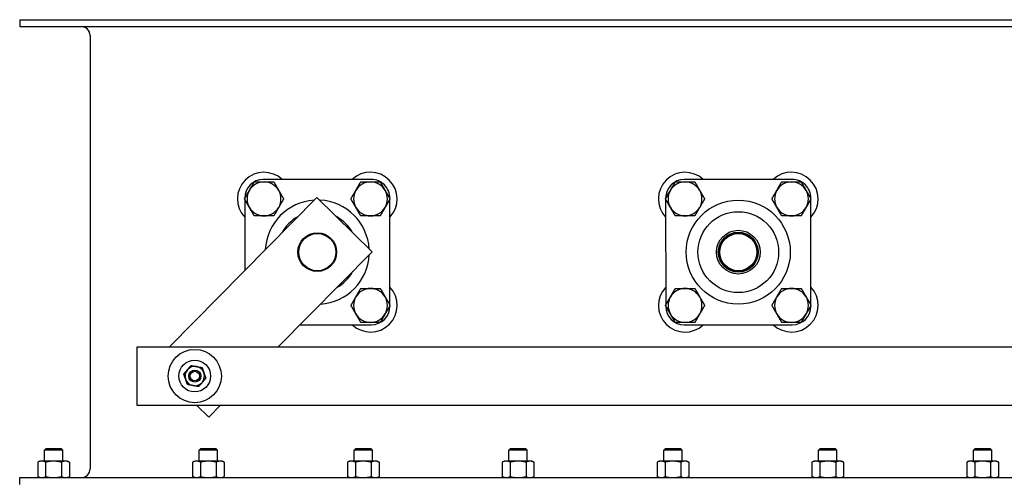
# Model space of a CAD drawing. Header units: inches. Extents: x 36 to 1719, y -84 to 1122.
# Tile 117 of 256: x 643 to 669, y 441 to 453. Entities that reach past the tile are written whole.
import ezdxf

# ---------------------------------------------------------------- set-up
doc = ezdxf.new("R2010")
doc.units = ezdxf.units.IN
doc.header["$LTSCALE"] = 48
doc.header["$MEASUREMENT"] = 0
doc.layers.add('Visible (ANSI)', color=7, linetype='Continuous', lineweight=30)

msp = doc.modelspace()

# ---------------------------------------------------------------- linework, layer by layer
at = {"layer": 'Visible (ANSI)'}
for p, q in [((643.46568, 452.73639), (713.21568, 452.73639)), ((643.46568, 452.73639), (643.46568, 452.55709)), ((643.46568, 452.55709), (713.21568, 452.55709)), ((645.28638, 452.32709), (645.28638, 441.14569)), ((652.54793, 448.6114), (649.75653, 448.61058)), ((663.42293, 448.6114), (660.63153, 448.61058)), ((651.14543, 448.15058), (647.32398, 444.28703)), ((649.27737, 448.13114), (649.27737, 448.11955)), ((649.27738, 448.1016), (649.27792, 446.26249)), ((652.56737, 446.74414), (651.14543, 448.15058)), ((653.02737, 448.12037), (653.02737, 448.13224)), ((653.02818, 445.37037), (653.02738, 448.10242)), ((660.15237, 448.13114), (660.15237, 448.11955)), ((660.15238, 448.1016), (660.15318, 445.36955)), ((663.90237, 448.12037), (663.90237, 448.13224)), ((663.90318, 445.37038), (663.90238, 448.10242)), ((650.13704, 444.28703), (652.56737, 446.74414)), ((653.02819, 445.34084), (653.02818, 445.35242)), ((660.15318, 445.3516), (660.15319, 445.33974)), ((663.90319, 445.34084), (663.90318, 445.35243)), ((650.70461, 444.86086), (652.54903, 444.8614)), ((660.63263, 444.86058), (663.42403, 444.8614)), ((692.98868, 444.28703), (646.48868, 444.28703)), ((646.48868, 444.28703), (646.48868, 442.78703)), ((646.48868, 442.78703), (692.98868, 442.78703)), ((648.03593, 442.78703), (648.34804, 442.47832)), ((648.34804, 442.47832), (648.65338, 442.78703)), ((644.14673, 441.66749), (644.10446, 441.62522)), ((644.5769, 441.62522), (644.10446, 441.62522)), ((644.10446, 441.34089), (644.10446, 441.62522)), ((644.14673, 441.66749), (644.53464, 441.66749)), ((644.53464, 441.66749), (644.5769, 441.62522)), ((644.5769, 441.34089), (644.5769, 441.62522)), ((648.14673, 441.66749), (648.10446, 441.62522)), ((648.5769, 441.62522), (648.10446, 441.62522)), ((648.10446, 441.34089), (648.10446, 441.62522)), ((648.14673, 441.66749), (648.53464, 441.66749)), ((648.53464, 441.66749), (648.5769, 441.62522)), ((648.5769, 441.34089), (648.5769, 441.62522)), ((652.14673, 441.66749), (652.10446, 441.62522)), ((652.5769, 441.62522), (652.10446, 441.62522)), ((652.10446, 441.34089), (652.10446, 441.62522)), ((652.14673, 441.66749), (652.53464, 441.66749)), ((652.53464, 441.66749), (652.5769, 441.62522)), ((652.5769, 441.34089), (652.5769, 441.62522)), ((656.14673, 441.66749), (656.10446, 441.62522)), ((656.5769, 441.62522), (656.10446, 441.62522)), ((656.10446, 441.34089), (656.10446, 441.62522)), ((656.14673, 441.66749), (656.53464, 441.66749)), ((656.53464, 441.66749), (656.5769, 441.62522)), ((656.5769, 441.34089), (656.5769, 441.62522)), ((660.14673, 441.66749), (660.10446, 441.62522)), ((660.5769, 441.62522), (660.10446, 441.62522)), ((660.10446, 441.34089), (660.10446, 441.62522)), ((660.14673, 441.66749), (660.53464, 441.66749)), ((660.53464, 441.66749), (660.5769, 441.62522)), ((660.5769, 441.34089), (660.5769, 441.62522)), ((664.14673, 441.66749), (664.10446, 441.62522)), ((664.5769, 441.62522), (664.10446, 441.62522)), ((664.10446, 441.34089), (664.10446, 441.62522)), ((664.14673, 441.66749), (664.53464, 441.66749)), ((664.53464, 441.66749), (664.5769, 441.62522)), ((664.5769, 441.34089), (664.5769, 441.62522)), ((668.14673, 441.66749), (668.10446, 441.62522)), ((668.5769, 441.62522), (668.10446, 441.62522)), ((668.10446, 441.34089), (668.10446, 441.62522)), ((668.14673, 441.66749), (668.53464, 441.66749)), ((668.53464, 441.66749), (668.5769, 441.62522)), ((668.5769, 441.34089), (668.5769, 441.62522)), ((643.98635, 441.34089), (643.93154, 441.31533)), ((643.93154, 441.31533), (643.93154, 440.94125)), ((644.03382, 441.34089), (643.98635, 441.34089)), ((644.34068, 441.34089), (644.03382, 441.34089)), ((644.13611, 441.31533), (644.13611, 440.94125)), ((644.64754, 441.34089), (644.34068, 441.34089)), ((644.54525, 441.31533), (644.54525, 440.94125)), ((644.69501, 441.34089), (644.64754, 441.34089)), ((644.69501, 441.34089), (644.74983, 441.31533)), ((644.74983, 441.31533), (644.74983, 440.94125)), ((647.98635, 441.34089), (647.93154, 441.31533)), ((647.93154, 441.31533), (647.93154, 440.94125)), ((648.03382, 441.34089), (647.98635, 441.34089)), ((648.34068, 441.34089), (648.03382, 441.34089)), ((648.13611, 441.31533), (648.13611, 440.94125)), ((648.64754, 441.34089), (648.34068, 441.34089)), ((648.54525, 441.31533), (648.54525, 440.94125)), ((648.69501, 441.34089), (648.64754, 441.34089)), ((648.69501, 441.34089), (648.74983, 441.31533)), ((648.74983, 441.31533), (648.74983, 440.94125)), ((651.98635, 441.34089), (651.93154, 441.31533)), ((651.93154, 441.31533), (651.93154, 440.94125)), ((652.03382, 441.34089), (651.98635, 441.34089)), ((652.34068, 441.34089), (652.03382, 441.34089)), ((652.13611, 441.31533), (652.13611, 440.94125)), ((652.64754, 441.34089), (652.34068, 441.34089)), ((652.54525, 441.31533), (652.54525, 440.94125)), ((652.69501, 441.34089), (652.64754, 441.34089)), ((652.69501, 441.34089), (652.74983, 441.31533)), ((652.74983, 441.31533), (652.74983, 440.94125)), ((655.98635, 441.34089), (655.93154, 441.31533)), ((655.93154, 441.31533), (655.93154, 440.94125)), ((656.03382, 441.34089), (655.98635, 441.34089)), ((656.34068, 441.34089), (656.03382, 441.34089)), ((656.13611, 441.31533), (656.13611, 440.94125)), ((656.64754, 441.34089), (656.34068, 441.34089)), ((656.54525, 441.31533), (656.54525, 440.94125)), ((656.69501, 441.34089), (656.64754, 441.34089)), ((656.69501, 441.34089), (656.74983, 441.31533)), ((656.74983, 441.31533), (656.74983, 440.94125)), ((659.98635, 441.34089), (659.93154, 441.31533)), ((659.93154, 441.31533), (659.93154, 440.94125)), ((660.03382, 441.34089), (659.98635, 441.34089)), ((660.34068, 441.34089), (660.03382, 441.34089)), ((660.13611, 441.31533), (660.13611, 440.94125)), ((660.64754, 441.34089), (660.34068, 441.34089)), ((660.54525, 441.31533), (660.54525, 440.94125)), ((660.69501, 441.34089), (660.64754, 441.34089)), ((660.69501, 441.34089), (660.74983, 441.31533)), ((660.74983, 441.31533), (660.74983, 440.94125)), ((663.98635, 441.34089), (663.93154, 441.31533)), ((663.93154, 441.31533), (663.93154, 440.94125)), ((664.03382, 441.34089), (663.98635, 441.34089)), ((664.34068, 441.34089), (664.03382, 441.34089)), ((664.13611, 441.31533), (664.13611, 440.94125)), ((664.64754, 441.34089), (664.34068, 441.34089)), ((664.54525, 441.31533), (664.54525, 440.94125)), ((664.69501, 441.34089), (664.64754, 441.34089)), ((664.69501, 441.34089), (664.74983, 441.31533)), ((664.74983, 441.31533), (664.74983, 440.94125)), ((667.98635, 441.34089), (667.93154, 441.31533)), ((667.93154, 441.31533), (667.93154, 440.94125)), ((668.03382, 441.34089), (667.98635, 441.34089)), ((668.34068, 441.34089), (668.03382, 441.34089)), ((668.13611, 441.31533), (668.13611, 440.94125)), ((668.64754, 441.34089), (668.34068, 441.34089)), ((668.54525, 441.31533), (668.54525, 440.94125)), ((668.69501, 441.34089), (668.64754, 441.34089)), ((668.69501, 441.34089), (668.74983, 441.31533)), ((668.74983, 441.31533), (668.74983, 440.94125)), ((643.46568, 440.91569), (705.94539, 440.91569)), ((643.46568, 440.73639), (643.46568, 440.91569)), ((643.98635, 440.91569), (643.93154, 440.94125)), ((644.69501, 440.91569), (644.74983, 440.94125)), ((647.98635, 440.91569), (647.93154, 440.94125)), ((648.69501, 440.91569), (648.74983, 440.94125)), ((651.98635, 440.91569), (651.93154, 440.94125)), ((652.69501, 440.91569), (652.74983, 440.94125)), ((655.98635, 440.91569), (655.93154, 440.94125)), ((656.69501, 440.91569), (656.74983, 440.94125)), ((659.98635, 440.91569), (659.93154, 440.94125)), ((660.69501, 440.91569), (660.74983, 440.94125)), ((663.98635, 440.91569), (663.93154, 440.94125)), ((664.69501, 440.91569), (664.74983, 440.94125)), ((667.98635, 440.91569), (667.93154, 440.94125)), ((668.69501, 440.91569), (668.74983, 440.94125))]:
    msp.add_line(p, q, dxfattribs=at)
for centre, radius in [((662.02778, 446.73599), 1.34375), ((662.02778, 446.73599), 1.04275), ((651.15318, 446.73639), 0.5), ((651.15318, 446.73639), 0.48), ((662.02778, 446.73599), 0.565), ((662.02778, 446.73599), 0.515), ((662.02818, 446.73639), 0.5), ((662.02818, 446.73639), 0.48), ((647.98868, 443.53703), 0.6875), ((647.98868, 443.53703), 0.41), ((647.98868, 443.53703), 0.15607), ((647.98868, 443.53703), 0.156), ((647.98868, 443.53703), 0.1232)]:
    msp.add_circle(centre, radius, dxfattribs=at)
for centre, radius, start, end in [((645.05638, 452.32709), 0.23, 0, 90), ((649.77737, 448.11058), 0.6875, 46.675086, 223.358602), ((652.52737, 448.11139), 0.6875, 316.675086, 133.358602), ((660.65237, 448.11058), 0.6875, 46.675086, 223.358602), ((663.40237, 448.11139), 0.6875, 316.675086, 133.358602), ((649.75667, 448.13128), 0.4793, 90.016844, 180.016844), ((649.77737, 448.11058), 0.4375, 90.000248, 150.000248), ((649.77737, 448.11058), 0.4375, 30.000248, 90.000248), ((652.52737, 448.11139), 0.4375, 90, 150), ((652.52737, 448.11139), 0.4375, 30, 90), ((652.54807, 448.1321), 0.4793, 0.016844, 90.016844), ((660.63167, 448.13128), 0.4793, 90.016844, 180.016844), ((660.65237, 448.11058), 0.4375, 90.000565, 150.000565), ((660.65237, 448.11058), 0.4375, 30.000565, 90.000565), ((663.40237, 448.11139), 0.4375, 90.000239, 150.000239), ((663.40237, 448.11139), 0.4375, 30.000239, 90.000239), ((663.42307, 448.1321), 0.4793, 0.016844, 90.016844), ((649.77737, 448.11058), 0.4375, 150.000248, 210.000248), ((649.77737, 448.11058), 0.4375, 330.000248, 30.000248), ((652.52737, 448.11139), 0.4375, 150, 210), ((652.52737, 448.11139), 0.4375, 330, 30), ((660.65237, 448.11058), 0.4375, 150.000565, 210.000565), ((660.65237, 448.11058), 0.4375, 330.000565, 30.000565), ((663.40237, 448.11139), 0.4375, 150.000239, 210.000239), ((663.40237, 448.11139), 0.4375, 330.000239, 30.000239), ((651.15278, 446.73599), 1.34375, 93.402904, 177.224825), ((651.15278, 446.73599), 1.34375, 3.439602, 87.188126), ((649.77737, 448.11058), 0.4375, 210.000248, 270.000248), ((649.77737, 448.11058), 0.4375, 270.000248, 330.000248), ((651.15278, 446.73599), 1.04275, 28.962005, 61.665723), ((652.52737, 448.11139), 0.4375, 210, 270), ((652.52737, 448.11139), 0.4375, 270, 330), ((660.65237, 448.11058), 0.4375, 210.000565, 270.000565), ((660.65237, 448.11058), 0.4375, 270.000565, 330.000565), ((663.40237, 448.11139), 0.4375, 210.000239, 270.000239), ((663.40237, 448.11139), 0.4375, 270.000239, 330.000239), ((651.15278, 446.73599), 1.04275, 118.850211, 151.777517), ((662.02778, 446.73599), 0.5, 134.975668, 315.041176), ((651.15278, 446.73599), 1.34375, 273.403293, 357.224436), ((651.15278, 446.73599), 1.04275, 298.851393, 331.776335), ((652.52818, 445.36139), 0.6875, 226.675086, 43.358602), ((652.52818, 445.36139), 0.4375, 90.000098, 150.000098), ((652.52818, 445.36139), 0.4375, 30.000098, 90.000098), ((660.65318, 445.36058), 0.6875, 136.675086, 313.358602), ((660.65318, 445.36058), 0.4375, 90.000627, 150.000627), ((660.65318, 445.36058), 0.4375, 30.000627, 90.000627), ((663.40318, 445.36139), 0.6875, 226.675086, 43.358602), ((663.40318, 445.36139), 0.4375, 90.000646, 150.000646), ((663.40318, 445.36139), 0.4375, 30.000646, 90.000646), ((652.52818, 445.36139), 0.4375, 150.000098, 210.000098), ((652.52818, 445.36139), 0.4375, 330.000098, 30.000098), ((660.65318, 445.36058), 0.4375, 150.000627, 210.000627), ((660.65318, 445.36058), 0.4375, 330.000627, 30.000627), ((663.40318, 445.36139), 0.4375, 150.000646, 210.000646), ((663.40318, 445.36139), 0.4375, 330.000646, 30.000646), ((652.52818, 445.36139), 0.4375, 210.000098, 270.000098), ((652.52818, 445.36139), 0.4375, 270.000098, 330.000098), ((652.54889, 445.3407), 0.4793, 270.016844, 0.016844), ((660.63249, 445.33988), 0.4793, 180.016844, 270.016844), ((660.65318, 445.36058), 0.4375, 210.000627, 270.000627), ((660.65318, 445.36058), 0.4375, 270.000627, 330.000627), ((663.40318, 445.36139), 0.4375, 210.000646, 270.000646), ((663.40318, 445.36139), 0.4375, 270.000646, 330.000646), ((663.42389, 445.3407), 0.4793, 270.016844, 0.016844), ((647.98868, 443.53703), 0.25, 139.128405, 199.128405), ((647.98868, 443.53703), 0.25, 79.128405, 139.128405), ((647.98868, 443.53703), 0.25, 19.128405, 79.128405), ((647.98868, 443.53703), 0.25, 319.128405, 19.128405), ((647.98868, 443.53703), 0.25, 199.128405, 259.128405), ((647.98868, 443.53703), 0.25, 259.128405, 319.128405), ((645.05638, 441.14569), 0.23, 270, 0)]:
    msp.add_arc(centre, radius, start, end, dxfattribs=at)
for points, weights in [([(649.39849, 448.32933), (649.4571, 448.43085), (649.52478, 448.54808)], [1, 1.04314139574, 1.01001874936]), ([(649.52478, 448.54808), (649.66014, 448.54808), (649.77737, 448.54808)], [1.01001874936, 1.04314139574, 1]), ([(649.77737, 448.54808), (649.8946, 448.54808), (650.02996, 448.54808)], [1, 1.04314139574, 1.01001874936]), ([(650.02996, 448.54808), (650.09764, 448.43086), (650.15626, 448.32933)], [1.01001874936, 1.04314139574, 1]), ([(652.14849, 448.33014), (652.2071, 448.43166), (652.27478, 448.54889)], [1, 1.04314139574, 1.01001874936]), ([(652.27478, 448.54889), (652.41015, 448.54889), (652.52737, 448.54889)], [1.01001874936, 1.04314139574, 1]), ([(652.52737, 448.54889), (652.6446, 448.54889), (652.77996, 448.54889)], [1, 1.04314139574, 1.01001874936]), ([(652.77996, 448.54889), (652.84765, 448.43166), (652.90626, 448.33014)], [1.01001874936, 1.04314139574, 1]), ([(660.27349, 448.32933), (660.3321, 448.43085), (660.39978, 448.54808)], [1, 1.04314139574, 1.01001874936]), ([(660.39978, 448.54808), (660.53514, 448.54808), (660.65237, 448.54808)], [1.01001874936, 1.04314139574, 1]), ([(660.65237, 448.54808), (660.7696, 448.54808), (660.90496, 448.54808)], [1, 1.04314139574, 1.01001874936]), ([(660.90496, 448.54808), (660.97264, 448.43086), (661.03126, 448.32934)], [1.01001874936, 1.04314139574, 1]), ([(663.02349, 448.33014), (663.0821, 448.43166), (663.14978, 448.54889)], [1, 1.04314139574, 1.01001874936]), ([(663.14978, 448.54889), (663.28514, 448.54889), (663.40237, 448.54889)], [1.01001874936, 1.04314139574, 1]), ([(663.40237, 448.54889), (663.5196, 448.54889), (663.65496, 448.54889)], [1, 1.04314139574, 1.01001874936]), ([(663.65496, 448.54889), (663.72264, 448.43166), (663.78126, 448.33014)], [1.01001874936, 1.04314139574, 1]), ([(649.27219, 448.11058), (649.33987, 448.22781), (649.39849, 448.32933)], [1.01001874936, 1.04314139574, 1]), ([(650.15626, 448.32933), (650.21487, 448.22781), (650.28255, 448.11058)], [1, 1.04314139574, 1.01001874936]), ([(652.02219, 448.11139), (652.08987, 448.22862), (652.14849, 448.33014)], [1.01001874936, 1.04314139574, 1]), ([(652.90626, 448.33014), (652.96487, 448.22862), (653.03255, 448.11139)], [1, 1.04314139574, 1.01001874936]), ([(660.14719, 448.11058), (660.21487, 448.22781), (660.27349, 448.32933)], [1.01001874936, 1.04314139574, 1]), ([(661.03126, 448.32934), (661.08987, 448.22781), (661.15755, 448.11059)], [1, 1.04314139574, 1.01001874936]), ([(662.89719, 448.11139), (662.96487, 448.22862), (663.02349, 448.33014)], [1.01001874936, 1.04314139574, 1]), ([(663.78126, 448.33014), (663.83987, 448.22862), (663.90755, 448.11139)], [1, 1.04314139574, 1.01001874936]), ([(649.39849, 447.89183), (649.33987, 447.99335), (649.27219, 448.11058)], [1, 1.04314139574, 1.01001874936]), ([(650.28255, 448.11058), (650.21487, 447.99336), (650.15626, 447.89183)], [1.01001874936, 1.04314139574, 1]), ([(652.14849, 447.89264), (652.08987, 447.99416), (652.02219, 448.11139)], [1, 1.04314139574, 1.01001874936]), ([(653.03255, 448.11139), (652.96487, 447.99416), (652.90626, 447.89264)], [1.01001874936, 1.04314139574, 1]), ([(660.27349, 447.89183), (660.21487, 447.99335), (660.14719, 448.11058)], [1, 1.04314139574, 1.01001874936]), ([(661.15755, 448.11059), (661.08987, 447.99336), (661.03126, 447.89184)], [1.01001874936, 1.04314139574, 1]), ([(663.02349, 447.89264), (662.96487, 447.99416), (662.89719, 448.11139)], [1, 1.04314139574, 1.01001874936]), ([(663.90755, 448.11139), (663.83987, 447.99416), (663.78126, 447.89264)], [1.01001874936, 1.04314139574, 1]), ([(649.52478, 447.67308), (649.4571, 447.79031), (649.39849, 447.89183)], [1.01001874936, 1.04314139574, 1]), ([(649.77738, 447.67308), (649.66015, 447.67308), (649.52478, 447.67308)], [1, 1.04314139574, 1.01001874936]), ([(650.02997, 447.67308), (649.8946, 447.67308), (649.77738, 447.67308)], [1.01001874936, 1.04314139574, 1]), ([(650.15626, 447.89183), (650.09765, 447.79031), (650.02997, 447.67308)], [1, 1.04314139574, 1.01001874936]), ([(652.27478, 447.67389), (652.2071, 447.79112), (652.14849, 447.89264)], [1.01001874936, 1.04314139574, 1]), ([(652.52737, 447.67389), (652.41015, 447.67389), (652.27478, 447.67389)], [1, 1.04314139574, 1.01001874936]), ([(652.77996, 447.67389), (652.6446, 447.67389), (652.52737, 447.67389)], [1.01001874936, 1.04314139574, 1]), ([(652.90626, 447.89264), (652.84765, 447.79112), (652.77996, 447.67389)], [1, 1.04314139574, 1.01001874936]), ([(660.39979, 447.67308), (660.3321, 447.79031), (660.27349, 447.89183)], [1.01001874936, 1.04314139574, 1]), ([(660.65238, 447.67308), (660.53515, 447.67308), (660.39979, 447.67308)], [1, 1.04314139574, 1.01001874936]), ([(660.90497, 447.67308), (660.76961, 447.67308), (660.65238, 447.67308)], [1.01001874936, 1.04314139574, 1]), ([(661.03126, 447.89184), (660.97265, 447.79031), (660.90497, 447.67308)], [1, 1.04314139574, 1.01001874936]), ([(663.14978, 447.67389), (663.0821, 447.79112), (663.02349, 447.89264)], [1.01001874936, 1.04314139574, 1]), ([(663.40238, 447.67389), (663.28515, 447.67389), (663.14978, 447.67389)], [1, 1.04314139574, 1.01001874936]), ([(663.65497, 447.67389), (663.5196, 447.67389), (663.40238, 447.67389)], [1.01001874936, 1.04314139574, 1]), ([(663.78126, 447.89264), (663.72265, 447.79112), (663.65497, 447.67389)], [1, 1.04314139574, 1.01001874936]), ([(652.1493, 445.58014), (652.20791, 445.68166), (652.27559, 445.79889)], [1, 1.04314139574, 1.01001874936]), ([(652.27559, 445.79889), (652.41095, 445.79889), (652.52818, 445.79889)], [1.01001874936, 1.04314139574, 1]), ([(652.52818, 445.79889), (652.64541, 445.79889), (652.78077, 445.79889)], [1, 1.04314139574, 1.01001874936]), ([(652.78077, 445.79889), (652.84845, 445.68166), (652.90707, 445.58014)], [1.01001874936, 1.04314139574, 1]), ([(660.27429, 445.57933), (660.33291, 445.68085), (660.40059, 445.79808)], [1, 1.04314139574, 1.01001874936]), ([(660.40059, 445.79808), (660.53595, 445.79808), (660.65318, 445.79808)], [1.01001874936, 1.04314139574, 1]), ([(660.65318, 445.79808), (660.7704, 445.79808), (660.90577, 445.79809)], [1, 1.04314139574, 1.01001874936]), ([(660.90577, 445.79809), (660.97345, 445.68086), (661.03207, 445.57934)], [1.01001874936, 1.04314139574, 1]), ([(663.02429, 445.58014), (663.08291, 445.68166), (663.15059, 445.79889)], [1, 1.04314139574, 1.01001874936]), ([(663.15059, 445.79889), (663.28595, 445.79889), (663.40318, 445.79889)], [1.01001874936, 1.04314139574, 1]), ([(663.40318, 445.79889), (663.5204, 445.79889), (663.65577, 445.79889)], [1, 1.04314139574, 1.01001874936]), ([(663.65577, 445.79889), (663.72345, 445.68167), (663.78207, 445.58015)], [1.01001874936, 1.04314139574, 1]), ([(652.023, 445.36139), (652.09068, 445.47862), (652.1493, 445.58014)], [1.01001874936, 1.04314139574, 1]), ([(652.90707, 445.58014), (652.96568, 445.47862), (653.03336, 445.36139)], [1, 1.04314139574, 1.01001874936]), ([(660.148, 445.36058), (660.21568, 445.47781), (660.27429, 445.57933)], [1.01001874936, 1.04314139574, 1]), ([(661.03207, 445.57934), (661.09068, 445.47781), (661.15836, 445.36059)], [1, 1.04314139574, 1.01001874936]), ([(662.898, 445.36139), (662.96568, 445.47861), (663.02429, 445.58014)], [1.01001874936, 1.04314139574, 1]), ([(663.78207, 445.58015), (663.84068, 445.47862), (663.90836, 445.3614)], [1, 1.04314139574, 1.01001874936]), ([(652.1493, 445.14264), (652.09068, 445.24416), (652.023, 445.36139)], [1, 1.04314139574, 1.01001874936]), ([(652.27559, 444.92389), (652.20791, 445.04112), (652.1493, 445.14264)], [1.01001874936, 1.04314139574, 1]), ([(652.90707, 445.14264), (652.84845, 445.04112), (652.78077, 444.92389)], [1, 1.04314139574, 1.01001874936]), ([(653.03336, 445.36139), (652.96568, 445.24416), (652.90707, 445.14264)], [1.01001874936, 1.04314139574, 1]), ([(660.2743, 445.14183), (660.21568, 445.24335), (660.148, 445.36058)], [1, 1.04314139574, 1.01001874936]), ([(660.4006, 444.92308), (660.33291, 445.04031), (660.2743, 445.14183)], [1.01001874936, 1.04314139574, 1]), ([(661.03207, 445.14184), (660.97346, 445.04031), (660.90578, 444.92309)], [1, 1.04314139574, 1.01001874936]), ([(661.15836, 445.36059), (661.09068, 445.24336), (661.03207, 445.14184)], [1.01001874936, 1.04314139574, 1]), ([(663.0243, 445.14264), (662.96568, 445.24416), (662.898, 445.36139)], [1, 1.04314139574, 1.01001874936]), ([(663.1506, 444.92389), (663.08291, 445.04112), (663.0243, 445.14264)], [1.01001874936, 1.04314139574, 1]), ([(663.78207, 445.14265), (663.72346, 445.04112), (663.65578, 444.92389)], [1, 1.04314139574, 1.01001874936]), ([(663.90836, 445.3614), (663.84068, 445.24417), (663.78207, 445.14265)], [1.01001874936, 1.04314139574, 1]), ([(652.52818, 444.92389), (652.41095, 444.92389), (652.27559, 444.92389)], [1, 1.04314139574, 1.01001874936]), ([(652.78077, 444.92389), (652.64541, 444.92389), (652.52818, 444.92389)], [1.01001874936, 1.04314139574, 1]), ([(660.65319, 444.92308), (660.53596, 444.92308), (660.4006, 444.92308)], [1, 1.04314139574, 1.01001874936]), ([(660.90578, 444.92309), (660.77041, 444.92308), (660.65319, 444.92308)], [1.01001874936, 1.04314139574, 1]), ([(663.40319, 444.92389), (663.28596, 444.92389), (663.1506, 444.92389)], [1, 1.04314139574, 1.01001874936]), ([(663.65578, 444.92389), (663.52041, 444.92389), (663.40319, 444.92389)], [1.01001874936, 1.04314139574, 1]), ([(647.70519, 443.59147), (647.7558, 443.64997), (647.79964, 443.70062)], [1, 1.0379548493, 1]), ([(647.75248, 443.45511), (647.73053, 443.5184), (647.70519, 443.59147)], [1, 1.0379548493, 1]), ([(647.79964, 443.70062), (647.84347, 443.75127), (647.89408, 443.80976)], [1, 1.0379548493, 1]), ([(647.89408, 443.80976), (647.97005, 443.79518), (648.03583, 443.78254)], [1, 1.0379548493, 1]), ([(648.03583, 443.78254), (648.10162, 443.76991), (648.17758, 443.75532)], [1, 1.0379548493, 1]), ([(648.17758, 443.75532), (648.20293, 443.68224), (648.22488, 443.61895)], [1, 1.0379548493, 1]), ([(648.22488, 443.61895), (648.24683, 443.55566), (648.27217, 443.48258)], [1, 1.0379548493, 1]), ([(647.79978, 443.31874), (647.77443, 443.39182), (647.75248, 443.45511)], [1, 1.0379548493, 1]), ([(648.17772, 443.37344), (648.13389, 443.32278), (648.08327, 443.26429)], [1, 1.0379548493, 1]), ([(648.27217, 443.48258), (648.22156, 443.42409), (648.17772, 443.37344)], [1, 1.0379548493, 1]), ([(647.94153, 443.29152), (647.87574, 443.30415), (647.79978, 443.31874)], [1, 1.0379548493, 1]), ([(648.08327, 443.26429), (648.00731, 443.27888), (647.94153, 443.29152)], [1, 1.0379548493, 1]), ([(644.03382, 441.34089), (643.98635, 441.34089), (643.93154, 441.31533)], [1, 1.0379548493, 1]), ([(644.13611, 441.31533), (644.08129, 441.34089), (644.03382, 441.34089)], [1, 1.0379548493, 1]), ([(644.34068, 441.34089), (644.24574, 441.34089), (644.13611, 441.31533)], [1, 1.0379548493, 1]), ([(644.54525, 441.31533), (644.43562, 441.34089), (644.34068, 441.34089)], [1, 1.0379548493, 1]), ([(644.64754, 441.34089), (644.60007, 441.34089), (644.54525, 441.31533)], [1, 1.0379548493, 1]), ([(644.74983, 441.31533), (644.69501, 441.34089), (644.64754, 441.34089)], [1, 1.0379548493, 1]), ([(648.03382, 441.34089), (647.98635, 441.34089), (647.93154, 441.31533)], [1, 1.0379548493, 1]), ([(648.13611, 441.31533), (648.08129, 441.34089), (648.03382, 441.34089)], [1, 1.0379548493, 1]), ([(648.34068, 441.34089), (648.24574, 441.34089), (648.13611, 441.31533)], [1, 1.0379548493, 1]), ([(648.54525, 441.31533), (648.43562, 441.34089), (648.34068, 441.34089)], [1, 1.0379548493, 1]), ([(648.64754, 441.34089), (648.60007, 441.34089), (648.54525, 441.31533)], [1, 1.0379548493, 1]), ([(648.74983, 441.31533), (648.69501, 441.34089), (648.64754, 441.34089)], [1, 1.0379548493, 1]), ([(652.03382, 441.34089), (651.98635, 441.34089), (651.93154, 441.31533)], [1, 1.0379548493, 1]), ([(652.13611, 441.31533), (652.08129, 441.34089), (652.03382, 441.34089)], [1, 1.0379548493, 1]), ([(652.34068, 441.34089), (652.24574, 441.34089), (652.13611, 441.31533)], [1, 1.0379548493, 1]), ([(652.54525, 441.31533), (652.43562, 441.34089), (652.34068, 441.34089)], [1, 1.0379548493, 1]), ([(652.64754, 441.34089), (652.60007, 441.34089), (652.54525, 441.31533)], [1, 1.0379548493, 1]), ([(652.74983, 441.31533), (652.69501, 441.34089), (652.64754, 441.34089)], [1, 1.0379548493, 1]), ([(656.03382, 441.34089), (655.98635, 441.34089), (655.93154, 441.31533)], [1, 1.0379548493, 1]), ([(656.13611, 441.31533), (656.08129, 441.34089), (656.03382, 441.34089)], [1, 1.0379548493, 1]), ([(656.34068, 441.34089), (656.24574, 441.34089), (656.13611, 441.31533)], [1, 1.0379548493, 1]), ([(656.54525, 441.31533), (656.43562, 441.34089), (656.34068, 441.34089)], [1, 1.0379548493, 1]), ([(656.64754, 441.34089), (656.60007, 441.34089), (656.54525, 441.31533)], [1, 1.0379548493, 1]), ([(656.74983, 441.31533), (656.69501, 441.34089), (656.64754, 441.34089)], [1, 1.0379548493, 1]), ([(660.03382, 441.34089), (659.98635, 441.34089), (659.93154, 441.31533)], [1, 1.0379548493, 1]), ([(660.13611, 441.31533), (660.08129, 441.34089), (660.03382, 441.34089)], [1, 1.0379548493, 1]), ([(660.34068, 441.34089), (660.24574, 441.34089), (660.13611, 441.31533)], [1, 1.0379548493, 1]), ([(660.54525, 441.31533), (660.43562, 441.34089), (660.34068, 441.34089)], [1, 1.0379548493, 1]), ([(660.64754, 441.34089), (660.60007, 441.34089), (660.54525, 441.31533)], [1, 1.0379548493, 1]), ([(660.74983, 441.31533), (660.69501, 441.34089), (660.64754, 441.34089)], [1, 1.0379548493, 1]), ([(664.03382, 441.34089), (663.98635, 441.34089), (663.93154, 441.31533)], [1, 1.0379548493, 1]), ([(664.13611, 441.31533), (664.08129, 441.34089), (664.03382, 441.34089)], [1, 1.0379548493, 1]), ([(664.34068, 441.34089), (664.24574, 441.34089), (664.13611, 441.31533)], [1, 1.0379548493, 1]), ([(664.54525, 441.31533), (664.43562, 441.34089), (664.34068, 441.34089)], [1, 1.0379548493, 1]), ([(664.64754, 441.34089), (664.60007, 441.34089), (664.54525, 441.31533)], [1, 1.0379548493, 1]), ([(664.74983, 441.31533), (664.69501, 441.34089), (664.64754, 441.34089)], [1, 1.0379548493, 1]), ([(668.03382, 441.34089), (667.98635, 441.34089), (667.93154, 441.31533)], [1, 1.0379548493, 1]), ([(668.13611, 441.31533), (668.08129, 441.34089), (668.03382, 441.34089)], [1, 1.0379548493, 1]), ([(668.34068, 441.34089), (668.24574, 441.34089), (668.13611, 441.31533)], [1, 1.0379548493, 1]), ([(668.54525, 441.31533), (668.43562, 441.34089), (668.34068, 441.34089)], [1, 1.0379548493, 1]), ([(668.64754, 441.34089), (668.60007, 441.34089), (668.54525, 441.31533)], [1, 1.0379548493, 1]), ([(668.74983, 441.31533), (668.69501, 441.34089), (668.64754, 441.34089)], [1, 1.0379548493, 1]), ([(643.93154, 440.94125), (643.98635, 440.91569), (644.03382, 440.91569)], [1, 1.0379548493, 1]), ([(644.03382, 440.91569), (644.08129, 440.91569), (644.13611, 440.94125)], [1, 1.0379548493, 1]), ([(644.13611, 440.94125), (644.24574, 440.91569), (644.34068, 440.91569)], [1, 1.0379548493, 1]), ([(644.34068, 440.91569), (644.43562, 440.91569), (644.54525, 440.94125)], [1, 1.0379548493, 1]), ([(644.54525, 440.94125), (644.60007, 440.91569), (644.64754, 440.91569)], [1, 1.0379548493, 1]), ([(644.64754, 440.91569), (644.69501, 440.91569), (644.74983, 440.94125)], [1, 1.0379548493, 1]), ([(647.93154, 440.94125), (647.98635, 440.91569), (648.03382, 440.91569)], [1, 1.0379548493, 1]), ([(648.03382, 440.91569), (648.08129, 440.91569), (648.13611, 440.94125)], [1, 1.0379548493, 1]), ([(648.13611, 440.94125), (648.24574, 440.91569), (648.34068, 440.91569)], [1, 1.0379548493, 1]), ([(648.34068, 440.91569), (648.43562, 440.91569), (648.54525, 440.94125)], [1, 1.0379548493, 1]), ([(648.54525, 440.94125), (648.60007, 440.91569), (648.64754, 440.91569)], [1, 1.0379548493, 1]), ([(648.64754, 440.91569), (648.69501, 440.91569), (648.74983, 440.94125)], [1, 1.0379548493, 1]), ([(651.93154, 440.94125), (651.98635, 440.91569), (652.03382, 440.91569)], [1, 1.0379548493, 1]), ([(652.03382, 440.91569), (652.08129, 440.91569), (652.13611, 440.94125)], [1, 1.0379548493, 1]), ([(652.13611, 440.94125), (652.24574, 440.91569), (652.34068, 440.91569)], [1, 1.0379548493, 1]), ([(652.34068, 440.91569), (652.43562, 440.91569), (652.54525, 440.94125)], [1, 1.0379548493, 1]), ([(652.54525, 440.94125), (652.60007, 440.91569), (652.64754, 440.91569)], [1, 1.0379548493, 1]), ([(652.64754, 440.91569), (652.69501, 440.91569), (652.74983, 440.94125)], [1, 1.0379548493, 1]), ([(655.93154, 440.94125), (655.98635, 440.91569), (656.03382, 440.91569)], [1, 1.0379548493, 1]), ([(656.03382, 440.91569), (656.08129, 440.91569), (656.13611, 440.94125)], [1, 1.0379548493, 1]), ([(656.13611, 440.94125), (656.24574, 440.91569), (656.34068, 440.91569)], [1, 1.0379548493, 1]), ([(656.34068, 440.91569), (656.43562, 440.91569), (656.54525, 440.94125)], [1, 1.0379548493, 1]), ([(656.54525, 440.94125), (656.60007, 440.91569), (656.64754, 440.91569)], [1, 1.0379548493, 1]), ([(656.64754, 440.91569), (656.69501, 440.91569), (656.74983, 440.94125)], [1, 1.0379548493, 1]), ([(659.93154, 440.94125), (659.98635, 440.91569), (660.03382, 440.91569)], [1, 1.0379548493, 1]), ([(660.03382, 440.91569), (660.08129, 440.91569), (660.13611, 440.94125)], [1, 1.0379548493, 1]), ([(660.13611, 440.94125), (660.24574, 440.91569), (660.34068, 440.91569)], [1, 1.0379548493, 1]), ([(660.34068, 440.91569), (660.43562, 440.91569), (660.54525, 440.94125)], [1, 1.0379548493, 1]), ([(660.54525, 440.94125), (660.60007, 440.91569), (660.64754, 440.91569)], [1, 1.0379548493, 1]), ([(660.64754, 440.91569), (660.69501, 440.91569), (660.74983, 440.94125)], [1, 1.0379548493, 1]), ([(663.93154, 440.94125), (663.98635, 440.91569), (664.03382, 440.91569)], [1, 1.0379548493, 1]), ([(664.03382, 440.91569), (664.08129, 440.91569), (664.13611, 440.94125)], [1, 1.0379548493, 1]), ([(664.13611, 440.94125), (664.24574, 440.91569), (664.34068, 440.91569)], [1, 1.0379548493, 1]), ([(664.34068, 440.91569), (664.43562, 440.91569), (664.54525, 440.94125)], [1, 1.0379548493, 1]), ([(664.54525, 440.94125), (664.60007, 440.91569), (664.64754, 440.91569)], [1, 1.0379548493, 1]), ([(664.64754, 440.91569), (664.69501, 440.91569), (664.74983, 440.94125)], [1, 1.0379548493, 1]), ([(667.93154, 440.94125), (667.98635, 440.91569), (668.03382, 440.91569)], [1, 1.0379548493, 1]), ([(668.03382, 440.91569), (668.08129, 440.91569), (668.13611, 440.94125)], [1, 1.0379548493, 1]), ([(668.13611, 440.94125), (668.24574, 440.91569), (668.34068, 440.91569)], [1, 1.0379548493, 1]), ([(668.34068, 440.91569), (668.43562, 440.91569), (668.54525, 440.94125)], [1, 1.0379548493, 1]), ([(668.54525, 440.94125), (668.60007, 440.91569), (668.64754, 440.91569)], [1, 1.0379548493, 1]), ([(668.64754, 440.91569), (668.69501, 440.91569), (668.74983, 440.94125)], [1, 1.0379548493, 1])]:
    msp.add_rational_spline(points, weights, degree=2, dxfattribs=at)

doc.saveas('drawing.dxf')
